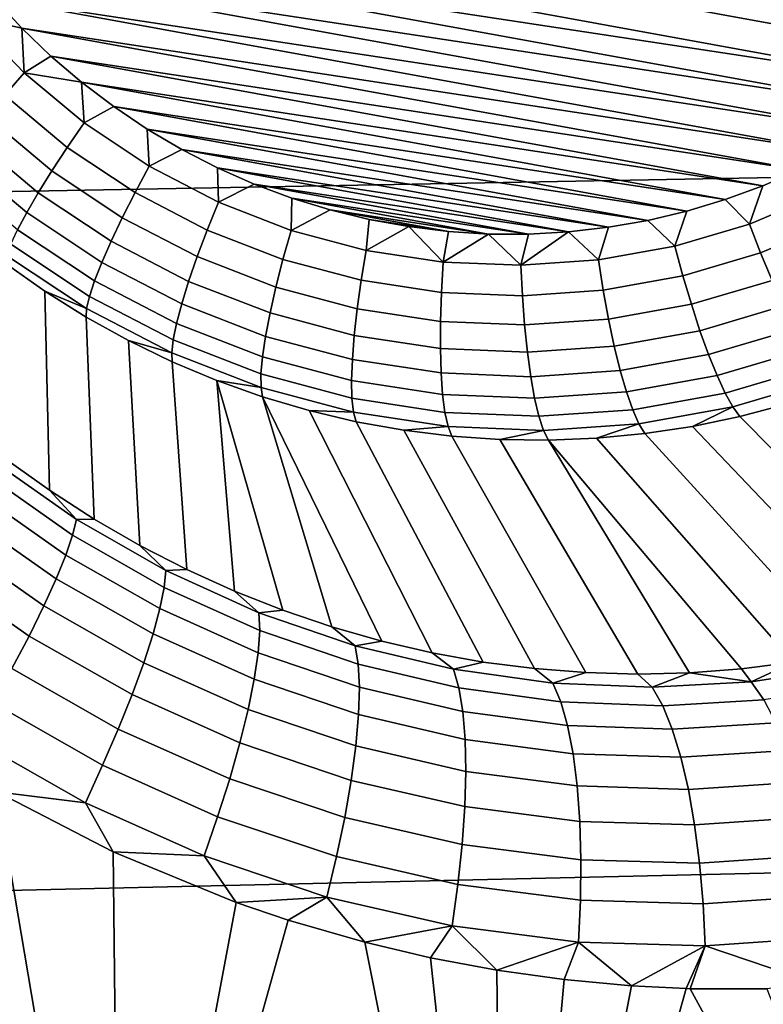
# Model space of a CAD drawing. Header units: metres. Extents: x -240 to 45, y -77 to 27.
# Tile 143 of 256: x -204.18 to -203.489, y -3.321 to -2.407. Entities that reach past the tile are written whole.
import ezdxf

# ---------------------------------------------------------------- set-up
doc = ezdxf.new("R2010")
doc.units = ezdxf.units.M
doc.layers.add('solid_102011X2', color=7, linetype='CONTINUOUS')

msp = doc.modelspace()

# ---------------------------------------------------------------- linework, layer by layer
at = {"layer": 'solid_102011X2'}
for points in [[(-202.955475, -1.897507, 324.235138), (-204.526657, -1.918983, 322.635712), (-204.457138, -2.571356, 322.579468), (-202.887222, -2.542579, 324.179077)], [(-203.273666, -2.417851, 267.895874), (-204.304825, -2.229887, 268.057739), (-204.319458, -2.195206, 268.059631), (-203.248138, -2.390492, 267.891449)], [(-203.30069, -2.443622, 267.900513), (-204.288239, -2.263649, 268.055542), (-204.304825, -2.229887, 268.057739), (-203.273666, -2.417851, 267.895874)], [(-203.329163, -2.467765, 267.905365), (-204.269775, -2.296336, 268.05304), (-204.288239, -2.263649, 268.055542), (-203.30069, -2.443622, 267.900513)], [(-203.329163, -2.467765, 267.905365), (-204.249435, -2.327895, 268.050201), (-204.269775, -2.296336, 268.05304)], [(-203.358978, -2.490191, 267.910431), (-204.227325, -2.358217, 268.047089), (-204.249435, -2.327895, 268.050201)], [(-203.329163, -2.467765, 267.905365), (-203.358978, -2.490191, 267.910431), (-204.249435, -2.327895, 268.050201)], [(-203.39006, -2.510827, 267.915649), (-204.203506, -2.387196, 268.043671), (-204.227325, -2.358217, 268.047089)], [(-203.358978, -2.490191, 267.910431), (-203.39006, -2.510827, 267.915649), (-204.227325, -2.358217, 268.047089)], [(-204.226456, -2.403914, 268.049652), (-204.203506, -2.387196, 268.043671), (-204.178024, -2.414752, 268.039978)], [(-203.422318, -2.529609, 267.921021), (-204.178024, -2.414752, 268.039978), (-204.203506, -2.387196, 268.043671)], [(-203.39006, -2.510827, 267.915649), (-203.422318, -2.529609, 267.921021), (-204.203506, -2.387196, 268.043671)], [(-204.19397, -2.477117, 268.051788), (-204.246567, -2.422512, 268.059448), (-204.226456, -2.403914, 268.049652), (-204.17598, -2.456314, 268.042297)], [(-204.17598, -2.456314, 268.042297), (-204.226456, -2.403914, 268.049652), (-204.178024, -2.414752, 268.039978)], [(-203.455582, -2.546446, 267.926544), (-204.151031, -2.440747, 268.036011), (-204.178024, -2.414752, 268.039978)], [(-204.17598, -2.456314, 268.042297), (-204.178024, -2.414752, 268.039978), (-204.151031, -2.440747, 268.036011)], [(-203.422318, -2.529609, 267.921021), (-203.455582, -2.546446, 267.926544), (-204.178024, -2.414752, 268.039978)], [(-204.17598, -2.456314, 268.042297), (-204.151031, -2.440747, 268.036011), (-204.122559, -2.465129, 268.031799)], [(-203.489792, -2.5613, 267.93219), (-204.122559, -2.465129, 268.031799), (-204.151031, -2.440747, 268.036011)], [(-203.455582, -2.546446, 267.926544), (-203.489792, -2.5613, 267.93219), (-204.151031, -2.440747, 268.036011)], [(-204.135864, -2.525656, 268.043152), (-204.19397, -2.477117, 268.051788), (-204.17598, -2.456314, 268.042297), (-204.120224, -2.502894, 268.034027)], [(-204.120224, -2.502894, 268.034027), (-204.17598, -2.456314, 268.042297), (-204.122559, -2.465129, 268.031799)], [(-203.52475, -2.574094, 267.937958), (-204.092773, -2.487764, 268.027344), (-204.122559, -2.465129, 268.031799)], [(-204.120224, -2.502894, 268.034027), (-204.122559, -2.465129, 268.031799), (-204.092773, -2.487764, 268.027344)], [(-203.489792, -2.5613, 267.93219), (-203.52475, -2.574094, 267.937958), (-204.122559, -2.465129, 268.031799)], [(-204.150162, -2.547392, 268.056183), (-204.21051, -2.496977, 268.065125), (-204.19397, -2.477117, 268.051788), (-204.135864, -2.525656, 268.043152)], [(-204.05983, -2.543108, 268.024933), (-204.120224, -2.502894, 268.034027), (-204.092773, -2.487764, 268.027344), (-204.061707, -2.508627, 268.022675)], [(-203.56044, -2.584812, 267.943787), (-204.061707, -2.508627, 268.022675), (-204.092773, -2.487764, 268.027344)], [(-203.52475, -2.574094, 267.937958), (-203.56044, -2.584812, 267.943787), (-204.092773, -2.487764, 268.027344)], [(-204.162811, -2.567642, 268.072815), (-204.22525, -2.515474, 268.082062), (-204.21051, -2.496977, 268.065125), (-204.150162, -2.547392, 268.056183)], [(-204.072937, -2.567561, 268.033691), (-204.135864, -2.525656, 268.043152), (-204.120224, -2.502894, 268.034027), (-204.05983, -2.543108, 268.024933)], [(-203.596634, -2.593392, 267.949646), (-204.029541, -2.527598, 268.017792), (-204.061707, -2.508627, 268.022675)], [(-204.05983, -2.543108, 268.024933), (-204.061707, -2.508627, 268.022675), (-204.029541, -2.527598, 268.017792)], [(-203.56044, -2.584812, 267.943787), (-203.596634, -2.593392, 267.949646), (-204.061707, -2.508627, 268.022675)], [(-204.173538, -2.585979, 268.092682), (-204.2379, -2.532218, 268.102234), (-204.22525, -2.515474, 268.082062), (-204.162811, -2.567642, 268.072815)], [(-204.182129, -2.602013, 268.115387), (-204.248154, -2.546853, 268.125183), (-204.2379, -2.532218, 268.102234), (-204.173538, -2.585979, 268.092682)], [(-204.084808, -2.590917, 268.046326), (-204.150162, -2.547392, 268.056183), (-204.135864, -2.525656, 268.043152), (-204.072937, -2.567561, 268.033691)], [(-203.995514, -2.576484, 268.015106), (-204.05983, -2.543108, 268.024933), (-204.029541, -2.527598, 268.017792), (-203.996307, -2.544663, 268.012726)], [(-203.633301, -2.599831, 267.955597), (-203.996307, -2.544663, 268.012726), (-204.029541, -2.527598, 268.017792)], [(-203.596634, -2.593392, 267.949646), (-203.633301, -2.599831, 267.955597), (-204.029541, -2.527598, 268.017792)], [(-202.887222, -2.542579, 324.179077), (-204.457138, -2.571356, 322.579468), (-204.367477, -3.219734, 322.506958), (-202.79921, -3.183701, 324.106812)], [(-204.095169, -2.612681, 268.062622), (-204.162811, -2.567642, 268.072815), (-204.150162, -2.547392, 268.056183), (-204.084808, -2.590917, 268.046326)], [(-204.00592, -2.602341, 268.023468), (-204.072937, -2.567561, 268.033691), (-204.05983, -2.543108, 268.024933), (-203.995514, -2.576484, 268.015106)], [(-203.670258, -2.604088, 267.961517), (-203.962173, -2.559721, 268.007477), (-203.996307, -2.544663, 268.012726)], [(-203.995514, -2.576484, 268.015106), (-203.996307, -2.544663, 268.012726), (-203.962173, -2.559721, 268.007477)], [(-203.633301, -2.599831, 267.955597), (-203.670258, -2.604088, 267.961517), (-203.996307, -2.544663, 268.012726)], [(-203.435532, -2.568853, 267.925751), (-203.502197, -2.596827, 267.936768), (-203.489792, -2.5613, 267.93219), (-203.455582, -2.546446, 267.926544)], [(-203.928024, -2.60263, 268.0047), (-203.995514, -2.576484, 268.015106), (-203.962173, -2.559721, 268.007477), (-203.927216, -2.572759, 268.002075)], [(-203.707428, -2.606163, 267.967468), (-203.927216, -2.572759, 268.002075), (-203.962173, -2.559721, 268.007477)], [(-203.670258, -2.604088, 267.961517), (-203.707428, -2.606163, 267.967468), (-203.962173, -2.559721, 268.007477)], [(-204.103836, -2.632392, 268.082184), (-204.173538, -2.585979, 268.092682), (-204.162811, -2.567642, 268.072815), (-204.095169, -2.612681, 268.062622)], [(-204.015182, -2.627041, 268.035706), (-204.084808, -2.590917, 268.046326), (-204.072937, -2.567561, 268.033691), (-204.00592, -2.602341, 268.023468)], [(-203.502197, -2.596827, 267.936768), (-203.52475, -2.574094, 267.937958), (-203.489792, -2.5613, 267.93219)], [(-203.422379, -2.594389, 267.930359), (-203.491837, -2.62354, 267.941803), (-203.502197, -2.596827, 267.936768), (-203.435532, -2.568853, 267.925751)], [(-203.935593, -2.629588, 268.012604), (-204.00592, -2.602341, 268.023468), (-203.995514, -2.576484, 268.015106), (-203.928024, -2.60263, 268.0047)], [(-203.928024, -2.60263, 268.0047), (-203.927216, -2.572759, 268.002075), (-203.891602, -2.583701, 267.996552)], [(-203.744629, -2.606037, 267.973419), (-203.891602, -2.583701, 267.996552), (-203.927216, -2.572759, 268.002075)], [(-203.707428, -2.606163, 267.967468), (-203.744629, -2.606037, 267.973419), (-203.927216, -2.572759, 268.002075)], [(-203.502197, -2.596827, 267.936768), (-203.571472, -2.617334, 267.948059), (-203.56044, -2.584812, 267.943787), (-203.52475, -2.574094, 267.937958)], [(-204.110611, -2.649633, 268.104614), (-204.182129, -2.602013, 268.115387), (-204.173538, -2.585979, 268.092682), (-204.103836, -2.632392, 268.082184)], [(-203.858154, -2.621241, 267.993805), (-203.928024, -2.60263, 268.0047), (-203.891602, -2.583701, 267.996552), (-203.855392, -2.592535, 267.990875)], [(-203.781784, -2.603719, 267.979309), (-203.855392, -2.592535, 267.990875), (-203.891602, -2.583701, 267.996552)], [(-203.744629, -2.606037, 267.973419), (-203.781784, -2.603719, 267.979309), (-203.891602, -2.583701, 267.996552)], [(-203.571472, -2.617334, 267.948059), (-203.596634, -2.593392, 267.949646), (-203.56044, -2.584812, 267.943787)], [(-204.023148, -2.65006, 268.051636), (-204.095169, -2.612681, 268.062622), (-204.084808, -2.590917, 268.046326), (-204.015182, -2.627041, 268.035706)], [(-203.858154, -2.621241, 267.993805), (-203.855392, -2.592535, 267.990875), (-203.818741, -2.599211, 267.985138)], [(-203.781784, -2.603719, 267.979309), (-203.818741, -2.599211, 267.985138), (-203.855392, -2.592535, 267.990875)], [(-203.571472, -2.617334, 267.948059), (-203.642532, -2.630133, 267.959564), (-203.633301, -2.599831, 267.955597), (-203.596634, -2.593392, 267.949646)], [(-203.491837, -2.62354, 267.941803), (-203.564026, -2.64491, 267.953583), (-203.571472, -2.617334, 267.948059), (-203.502197, -2.596827, 267.936768)], [(-203.409088, -2.618782, 267.939026), (-203.481247, -2.64906, 267.950897), (-203.491837, -2.62354, 267.941803), (-203.422379, -2.594389, 267.930359)], [(-204.115356, -2.664041, 268.129456), (-204.188385, -2.615406, 268.140442), (-204.182129, -2.602013, 268.115387), (-204.110611, -2.649633, 268.104614)], [(-203.942139, -2.65534, 268.024445), (-204.015182, -2.627041, 268.035706), (-204.00592, -2.602341, 268.023468), (-203.935593, -2.629588, 268.012604)], [(-203.862778, -2.648981, 268.001251), (-203.935593, -2.629588, 268.012604), (-203.928024, -2.60263, 268.0047), (-203.858154, -2.621241, 267.993805)], [(-203.786728, -2.632098, 267.982574), (-203.858154, -2.621241, 267.993805), (-203.818741, -2.599211, 267.985138)], [(-203.786728, -2.632098, 267.982574), (-203.818741, -2.599211, 267.985138), (-203.781784, -2.603719, 267.979309)], [(-203.786728, -2.632098, 267.982574), (-203.781784, -2.603719, 267.979309), (-203.744629, -2.606037, 267.973419)], [(-203.714569, -2.635073, 267.9711), (-203.707428, -2.606163, 267.967468), (-203.670258, -2.604088, 267.961517)], [(-203.642532, -2.630133, 267.959564), (-203.714569, -2.635073, 267.9711), (-203.670258, -2.604088, 267.961517)], [(-203.642532, -2.630133, 267.959564), (-203.670258, -2.604088, 267.961517), (-203.633301, -2.599831, 267.955597)], [(-204.029602, -2.670913, 268.070862), (-204.103836, -2.632392, 268.082184), (-204.095169, -2.612681, 268.062622), (-204.023148, -2.65006, 268.051636)], [(-203.714569, -2.635073, 267.9711), (-203.786728, -2.632098, 267.982574), (-203.744629, -2.606037, 267.973419)], [(-203.714569, -2.635073, 267.9711), (-203.744629, -2.606037, 267.973419), (-203.707428, -2.606163, 267.967468)], [(-204.11795, -2.675309, 268.156128), (-204.1922, -2.625874, 268.167328), (-204.188385, -2.615406, 268.140442), (-204.115356, -2.664041, 268.129456)], [(-203.788345, -2.660295, 267.989532), (-203.862778, -2.648981, 268.001251), (-203.858154, -2.621241, 267.993805), (-203.786728, -2.632098, 267.982574)], [(-203.564026, -2.64491, 267.953583), (-203.638077, -2.658247, 267.965576), (-203.642532, -2.630133, 267.959564), (-203.571472, -2.617334, 267.948059)], [(-203.481247, -2.64906, 267.950897), (-203.556213, -2.671255, 267.963165), (-203.564026, -2.64491, 267.953583), (-203.491837, -2.62354, 267.941803)], [(-204.1922, -2.625874, 268.167328), (-204.11795, -2.675309, 268.156128), (-204.156586, -2.659219, 268.18988), (-204.193451, -2.633189, 268.195404)], [(-204.15242, -2.844056, 269.10202), (-204.192871, -2.815228, 269.107819), (-204.193451, -2.633189, 268.195404), (-204.156586, -2.659219, 268.18988)], [(-204.034454, -2.689157, 268.092987), (-204.110611, -2.649633, 268.104614), (-204.103836, -2.632392, 268.082184), (-204.029602, -2.670913, 268.070862)], [(-203.947556, -2.679344, 268.039978), (-204.023148, -2.65006, 268.051636), (-204.015182, -2.627041, 268.035706), (-203.942139, -2.65534, 268.024445)], [(-203.866516, -2.675484, 268.012665), (-203.942139, -2.65534, 268.024445), (-203.935593, -2.629588, 268.012604), (-203.862778, -2.648981, 268.001251)], [(-203.71315, -2.663395, 267.9776), (-203.788345, -2.660295, 267.989532), (-203.786728, -2.632098, 267.982574), (-203.714569, -2.635073, 267.9711)], [(-203.638077, -2.658247, 267.965576), (-203.71315, -2.663395, 267.9776), (-203.714569, -2.635073, 267.9711), (-203.642532, -2.630133, 267.959564)], [(-204.037567, -2.704406, 268.117584), (-204.115356, -2.664041, 268.129456), (-204.110611, -2.649633, 268.104614), (-204.034454, -2.689157, 268.092987)], [(-203.951721, -2.70109, 268.058838), (-204.029602, -2.670913, 268.070862), (-204.023148, -2.65006, 268.051636), (-203.947556, -2.679344, 268.039978)], [(-203.7892, -2.687234, 268.000488), (-203.866516, -2.675484, 268.012665), (-203.862778, -2.648981, 268.001251), (-203.788345, -2.660295, 267.989532)], [(-203.556213, -2.671255, 267.963165), (-203.633133, -2.685108, 267.975586), (-203.638077, -2.658247, 267.965576), (-203.564026, -2.64491, 267.953583)], [(-203.470627, -2.672845, 267.963867), (-203.548218, -2.695812, 267.976532), (-203.556213, -2.671255, 267.963165), (-203.481247, -2.64906, 267.950897)], [(-204.15242, -2.844056, 269.10202), (-204.156586, -2.659219, 268.18988), (-204.118362, -2.683192, 268.184113), (-204.110886, -2.870739, 269.095428)], [(-204.11795, -2.675309, 268.156128), (-204.118362, -2.683192, 268.184113), (-204.156586, -2.659219, 268.18988)], [(-203.869308, -2.700187, 268.027771), (-203.947556, -2.679344, 268.039978), (-203.942139, -2.65534, 268.024445), (-203.866516, -2.675484, 268.012665)], [(-203.711105, -2.690455, 267.988098), (-203.7892, -2.687234, 268.000488), (-203.788345, -2.660295, 267.989532), (-203.71315, -2.663395, 267.9776)], [(-203.633133, -2.685108, 267.975586), (-203.711105, -2.690455, 267.988098), (-203.71315, -2.663395, 267.9776), (-203.638077, -2.658247, 267.965576)], [(-204.038895, -2.716338, 268.144073), (-204.11795, -2.675309, 268.156128), (-204.115356, -2.664041, 268.129456), (-204.037567, -2.704406, 268.117584)], [(-204.11795, -2.675309, 268.156128), (-204.038895, -2.716338, 268.144073), (-204.078934, -2.705039, 268.178101), (-204.118362, -2.683192, 268.184113)], [(-203.954529, -2.720119, 268.080658), (-204.034454, -2.689157, 268.092987), (-204.029602, -2.670913, 268.070862), (-203.951721, -2.70109, 268.058838)], [(-203.789307, -2.712347, 268.015167), (-203.869308, -2.700187, 268.027771), (-203.866516, -2.675484, 268.012665), (-203.7892, -2.687234, 268.000488)], [(-203.548218, -2.695812, 267.976532), (-203.627808, -2.710146, 267.98941), (-203.633133, -2.685108, 267.975586), (-203.556213, -2.671255, 267.963165)], [(-203.460236, -2.694392, 267.980408), (-203.540176, -2.718061, 267.993469), (-203.548218, -2.695812, 267.976532), (-203.470627, -2.672845, 267.963867)], [(-204.110886, -2.870739, 269.095428), (-204.118362, -2.683192, 268.184113), (-204.078934, -2.705039, 268.178101), (-204.068375, -2.895235, 269.088074)], [(-203.871078, -2.72257, 268.046265), (-203.951721, -2.70109, 268.058838), (-203.947556, -2.679344, 268.039978), (-203.869308, -2.700187, 268.027771)], [(-203.708481, -2.715679, 268.00235), (-203.789307, -2.712347, 268.015167), (-203.7892, -2.687234, 268.000488), (-203.711105, -2.690455, 267.988098)], [(-203.627808, -2.710146, 267.98941), (-203.708481, -2.715679, 268.00235), (-203.711105, -2.690455, 267.988098), (-203.633133, -2.685108, 267.975586)], [(-203.955948, -2.736028, 268.10498), (-204.037567, -2.704406, 268.117584), (-204.034454, -2.689157, 268.092987), (-203.954529, -2.720119, 268.080658)], [(-203.540176, -2.718061, 267.993469), (-203.622208, -2.732833, 268.006744), (-203.627808, -2.710146, 267.98941), (-203.548218, -2.695812, 267.976532)], [(-203.450256, -2.713247, 268.000214), (-203.532288, -2.737531, 268.013611), (-203.540176, -2.718061, 267.993469), (-203.460236, -2.694392, 267.980408)], [(-204.068375, -2.895235, 269.088074), (-204.078934, -2.705039, 268.178101), (-204.038391, -2.724694, 268.171906), (-204.024933, -2.917528, 269.079895)], [(-204.038895, -2.716338, 268.144073), (-204.038391, -2.724694, 268.171906), (-204.078934, -2.705039, 268.178101)], [(-203.955917, -2.74848, 268.131287), (-204.038895, -2.716338, 268.144073), (-204.037567, -2.704406, 268.117584), (-203.955948, -2.736028, 268.10498)], [(-203.871796, -2.742158, 268.06778), (-203.954529, -2.720119, 268.080658), (-203.951721, -2.70109, 268.058838), (-203.871078, -2.72257, 268.046265)], [(-203.788635, -2.735101, 268.033295), (-203.871078, -2.72257, 268.046265), (-203.869308, -2.700187, 268.027771), (-203.789307, -2.712347, 268.015167)], [(-203.705353, -2.738535, 268.020081), (-203.788635, -2.735101, 268.033295), (-203.789307, -2.712347, 268.015167), (-203.708481, -2.715679, 268.00235)], [(-203.622208, -2.732833, 268.006744), (-203.705353, -2.738535, 268.020081), (-203.708481, -2.715679, 268.00235), (-203.627808, -2.710146, 267.98941)], [(-203.440933, -2.72901, 268.022797), (-203.524704, -2.753811, 268.036499), (-203.532288, -2.737531, 268.013611), (-203.450256, -2.713247, 268.000214)], [(-204.038895, -2.716338, 268.144073), (-203.955917, -2.74848, 268.131287), (-203.996872, -2.7421, 268.165527), (-204.038391, -2.724694, 268.171906)], [(-204.024933, -2.917528, 269.079895), (-204.038391, -2.724694, 268.171906), (-203.996872, -2.7421, 268.165527), (-203.980682, -2.937584, 269.070953)], [(-203.871445, -2.758536, 268.091797), (-203.955948, -2.736028, 268.10498), (-203.954529, -2.720119, 268.080658), (-203.871796, -2.742158, 268.06778)], [(-203.787201, -2.755014, 268.054443), (-203.871796, -2.742158, 268.06778), (-203.871078, -2.72257, 268.046265), (-203.788635, -2.735101, 268.033295)], [(-203.532288, -2.737531, 268.013611), (-203.616455, -2.752687, 268.027222), (-203.622208, -2.732833, 268.006744), (-203.540176, -2.718061, 267.993469)], [(-203.616455, -2.752687, 268.027222), (-203.701752, -2.758538, 268.040894), (-203.705353, -2.738535, 268.020081), (-203.622208, -2.732833, 268.006744)], [(-203.432434, -2.741346, 268.04776), (-203.517593, -2.766556, 268.061646), (-203.524704, -2.753811, 268.036499), (-203.440933, -2.72901, 268.022797)], [(-203.889984, -2.97091, 269.05072), (-203.935669, -2.955388, 269.061218), (-203.996872, -2.7421, 268.165527), (-203.954468, -2.757205, 268.158966)], [(-203.955917, -2.74848, 268.131287), (-203.954468, -2.757205, 268.158966), (-203.996872, -2.7421, 268.165527)], [(-203.935669, -2.955388, 269.061218), (-203.980682, -2.937584, 269.070953), (-203.996872, -2.7421, 268.165527)], [(-203.870026, -2.771358, 268.117889), (-203.955917, -2.74848, 268.131287), (-203.955948, -2.736028, 268.10498), (-203.871445, -2.758536, 268.091797)], [(-203.785049, -2.771666, 268.078217), (-203.871445, -2.758536, 268.091797), (-203.871796, -2.742158, 268.06778), (-203.787201, -2.755014, 268.054443)], [(-203.701752, -2.758538, 268.040894), (-203.787201, -2.755014, 268.054443), (-203.788635, -2.735101, 268.033295), (-203.705353, -2.738535, 268.020081)], [(-203.524704, -2.753811, 268.036499), (-203.610657, -2.76929, 268.050385), (-203.616455, -2.752687, 268.027222), (-203.532288, -2.737531, 268.013611)], [(-203.517593, -2.766556, 268.061646), (-203.432434, -2.741346, 268.04776), (-203.467697, -2.763921, 268.081482), (-203.511108, -2.775488, 268.088531)], [(-203.955917, -2.74848, 268.131287), (-203.870026, -2.771358, 268.117889), (-203.911346, -2.769967, 268.152252), (-203.954468, -2.757205, 268.158966)], [(-203.796906, -2.995011, 269.027435), (-203.843704, -2.984127, 269.039459), (-203.954468, -2.757205, 268.158966), (-203.911346, -2.769967, 268.152252)], [(-203.843704, -2.984127, 269.039459), (-203.889984, -2.97091, 269.05072), (-203.954468, -2.757205, 268.158966)], [(-203.782211, -2.784705, 268.104065), (-203.870026, -2.771358, 268.117889), (-203.871445, -2.758536, 268.091797), (-203.785049, -2.771666, 268.078217)], [(-203.697784, -2.775265, 268.064362), (-203.785049, -2.771666, 268.078217), (-203.787201, -2.755014, 268.054443), (-203.701752, -2.758538, 268.040894)], [(-203.610657, -2.76929, 268.050385), (-203.697784, -2.775265, 268.064362), (-203.701752, -2.758538, 268.040894), (-203.616455, -2.752687, 268.027222)], [(-203.517593, -2.766556, 268.061646), (-203.604965, -2.782289, 268.075775), (-203.610657, -2.76929, 268.050385), (-203.524704, -2.753811, 268.036499)], [(-203.749649, -3.003534, 269.014679), (-203.796906, -2.995011, 269.027435), (-203.911346, -2.769967, 268.152252), (-203.867599, -2.780347, 268.145416)], [(-203.870026, -2.771358, 268.117889), (-203.867599, -2.780347, 268.145416), (-203.911346, -2.769967, 268.152252)], [(-203.604965, -2.782289, 268.075775), (-203.693512, -2.788363, 268.089966), (-203.697784, -2.775265, 268.064362), (-203.610657, -2.76929, 268.050385)], [(-203.604965, -2.782289, 268.075775), (-203.517593, -2.766556, 268.061646), (-203.555069, -2.784658, 268.095673), (-203.599472, -2.791403, 268.102844)], [(-203.517593, -2.766556, 268.061646), (-203.511108, -2.775488, 268.088531), (-203.555069, -2.784658, 268.095673)], [(-203.27179, -2.953439, 268.854095), (-203.318497, -2.969807, 268.872101), (-203.511108, -2.775488, 268.088531), (-203.467697, -2.763921, 268.081482)], [(-203.870026, -2.771358, 268.117889), (-203.782211, -2.784705, 268.104065), (-203.823364, -2.788314, 268.138489), (-203.867599, -2.780347, 268.145416)], [(-203.693512, -2.788363, 268.089966), (-203.782211, -2.784705, 268.104065), (-203.785049, -2.771666, 268.078217), (-203.697784, -2.775265, 268.064362)], [(-203.318497, -2.969807, 268.872101), (-203.365753, -2.983622, 268.889832), (-203.555069, -2.784658, 268.095673), (-203.511108, -2.775488, 268.088531)], [(-203.702042, -3.009671, 269.00119), (-203.749649, -3.003534, 269.014679), (-203.867599, -2.780347, 268.145416), (-203.823364, -2.788314, 268.138489)], [(-203.782211, -2.784705, 268.104065), (-203.778778, -2.793846, 268.131439), (-203.823364, -2.788314, 268.138489)], [(-203.654144, -3.013396, 268.98703), (-203.702042, -3.009671, 269.00119), (-203.823364, -2.788314, 268.138489), (-203.778778, -2.793846, 268.131439)], [(-203.782211, -2.784705, 268.104065), (-203.693512, -2.788363, 268.089966), (-203.733963, -2.796927, 268.124329), (-203.778778, -2.793846, 268.131439)], [(-203.693512, -2.788363, 268.089966), (-203.689041, -2.797546, 268.117188), (-203.733963, -2.796927, 268.124329)], [(-203.693512, -2.788363, 268.089966), (-203.604965, -2.782289, 268.075775), (-203.64418, -2.795703, 268.110016), (-203.689041, -2.797546, 268.117188)], [(-203.604965, -2.782289, 268.075775), (-203.599472, -2.791403, 268.102844), (-203.64418, -2.795703, 268.110016)], [(-203.365753, -2.983622, 268.889832), (-203.413422, -2.994894, 268.907227), (-203.599472, -2.791403, 268.102844), (-203.555069, -2.784658, 268.095673)], [(-203.606033, -3.014681, 268.972229), (-203.654144, -3.013396, 268.98703), (-203.778778, -2.793846, 268.131439), (-203.733963, -2.796927, 268.124329)], [(-203.5578, -3.013496, 268.956787), (-203.606033, -3.014681, 268.972229), (-203.733963, -2.796927, 268.124329), (-203.689041, -2.797546, 268.117188)], [(-203.461395, -3.00362, 268.924225), (-203.509552, -3.009818, 268.940765), (-203.689041, -2.797546, 268.117188), (-203.64418, -2.795703, 268.110016)], [(-203.509552, -3.009818, 268.940765), (-203.5578, -3.013496, 268.956787), (-203.689041, -2.797546, 268.117188)], [(-203.413422, -2.994894, 268.907227), (-203.461395, -3.00362, 268.924225), (-203.64418, -2.795703, 268.110016), (-203.599472, -2.791403, 268.102844)], [(-204.20607, -2.816031, 269.147461), (-204.127457, -2.871128, 269.135956), (-204.130875, -2.885712, 269.172791), (-204.211288, -2.829344, 269.18457)], [(-204.127457, -2.871128, 269.135956), (-204.20607, -2.816031, 269.147461), (-204.192871, -2.815228, 269.107819), (-204.15242, -2.844056, 269.10202)], [(-204.211288, -2.829344, 269.18457), (-204.130875, -2.885712, 269.172791), (-204.137115, -2.904182, 269.207428), (-204.219635, -2.846331, 269.219543)], [(-204.219635, -2.846331, 269.219543), (-204.137115, -2.904182, 269.207428), (-204.146057, -2.926215, 269.239288), (-204.230942, -2.866692, 269.25174)], [(-204.127457, -2.871128, 269.135956), (-204.15242, -2.844056, 269.10202), (-204.110886, -2.870739, 269.095428)], [(-204.230942, -2.866692, 269.25174), (-204.146057, -2.926215, 269.239288), (-204.157532, -2.951424, 269.267822), (-204.245041, -2.890069, 269.28064)], [(-204.127457, -2.871128, 269.135956), (-204.044464, -2.918508, 269.121521), (-204.045898, -2.93417, 269.15802), (-204.130875, -2.885712, 269.172791)], [(-204.044464, -2.918508, 269.121521), (-204.127457, -2.871128, 269.135956), (-204.110886, -2.870739, 269.095428), (-204.068375, -2.895235, 269.088074)], [(-204.130875, -2.885712, 269.172791), (-204.045898, -2.93417, 269.15802), (-204.049835, -2.953906, 269.192322), (-204.137115, -2.904182, 269.207428)], [(-204.245041, -2.890069, 269.28064), (-204.157532, -2.951424, 269.267822), (-204.171371, -2.979366, 269.29248), (-204.261658, -2.916054, 269.305756)], [(-204.044464, -2.918508, 269.121521), (-204.068375, -2.895235, 269.088074), (-204.024933, -2.917528, 269.079895)], [(-204.137115, -2.904182, 269.207428), (-204.049835, -2.953906, 269.192322), (-204.056183, -2.97737, 269.223785), (-204.146057, -2.926215, 269.239288)], [(-204.261658, -2.916054, 269.305756), (-204.171371, -2.979366, 269.29248), (-204.187302, -3.00955, 269.312866), (-204.280502, -2.944188, 269.326569)], [(-204.044464, -2.918508, 269.121521), (-203.957855, -2.957689, 269.104065), (-203.957169, -2.9742, 269.140228), (-204.045898, -2.93417, 269.15802)], [(-203.957855, -2.957689, 269.104065), (-204.044464, -2.918508, 269.121521), (-204.024933, -2.917528, 269.079895), (-203.980682, -2.937584, 269.070953)], [(-204.146057, -2.926215, 269.239288), (-204.056183, -2.97737, 269.223785), (-204.06485, -3.004148, 269.251862), (-204.157532, -2.951424, 269.267822)], [(-204.045898, -2.93417, 269.15802), (-203.957169, -2.9742, 269.140228), (-203.958633, -2.994946, 269.174103), (-204.049835, -2.953906, 269.192322)], [(-203.957855, -2.957689, 269.104065), (-203.980682, -2.937584, 269.070953), (-203.935669, -2.955388, 269.061218)], [(-204.157532, -2.951424, 269.267822), (-204.06485, -3.004148, 269.251862), (-204.075684, -3.033772, 269.276062), (-204.171371, -2.979366, 269.29248)], [(-204.049835, -2.953906, 269.192322), (-203.958633, -2.994946, 269.174103), (-203.962234, -3.01956, 269.205109), (-204.056183, -2.97737, 269.223785)], [(-203.868484, -2.988342, 269.08374), (-203.957855, -2.957689, 269.104065), (-203.935669, -2.955388, 269.061218), (-203.889984, -2.97091, 269.05072)], [(-203.957855, -2.957689, 269.104065), (-203.868484, -2.988342, 269.08374), (-203.86557, -3.005447, 269.119507), (-203.957169, -2.9742, 269.140228)], [(-203.868484, -2.988342, 269.08374), (-203.889984, -2.97091, 269.05072), (-203.843704, -2.984127, 269.039459)], [(-204.171371, -2.979366, 269.29248), (-204.075684, -3.033772, 269.276062), (-204.08847, -3.06572, 269.295959), (-204.187302, -3.00955, 269.312866)], [(-204.056183, -2.97737, 269.223785), (-203.962234, -3.01956, 269.205109), (-203.967911, -3.047611, 269.232727), (-204.06485, -3.004148, 269.251862)], [(-203.957169, -2.9742, 269.140228), (-203.86557, -3.005447, 269.119507), (-203.864487, -3.026917, 269.152954), (-203.958633, -2.994946, 269.174103)], [(-203.777222, -3.010175, 269.060638), (-203.868484, -2.988342, 269.08374), (-203.843704, -2.984127, 269.039459), (-203.796906, -2.995011, 269.027435)], [(-203.868484, -2.988342, 269.08374), (-203.777222, -3.010175, 269.060638), (-203.772049, -3.027601, 269.095978), (-203.86557, -3.005447, 269.119507)], [(-203.958633, -2.994946, 269.174103), (-203.864487, -3.026917, 269.152954), (-203.865219, -3.052375, 269.183472), (-203.962234, -3.01956, 269.205109)], [(-203.777222, -3.010175, 269.060638), (-203.796906, -2.995011, 269.027435), (-203.749649, -3.003534, 269.014679)], [(-204.06485, -3.004148, 269.251862), (-203.967911, -3.047611, 269.232727), (-203.975555, -3.078605, 269.256409), (-204.075684, -3.033772, 269.276062)], [(-203.86557, -3.005447, 269.119507), (-203.772049, -3.027601, 269.095978), (-203.768341, -3.049493, 269.128967), (-203.864487, -3.026917, 269.152954)], [(-203.684937, -3.023035, 269.034973), (-203.777222, -3.010175, 269.060638), (-203.749649, -3.003534, 269.014679), (-203.702042, -3.009671, 269.00119)], [(-203.500595, -3.021861, 268.977325), (-203.509552, -3.009818, 268.940765), (-203.461395, -3.00362, 268.924225)], [(-203.500595, -3.021861, 268.977325), (-203.461395, -3.00362, 268.924225), (-203.410141, -3.008018, 268.946106)], [(-203.500595, -3.021861, 268.977325), (-203.410141, -3.008018, 268.946106), (-203.396561, -3.0241, 268.979828), (-203.488922, -3.038633, 269.011444)], [(-204.187302, -3.00955, 269.312866), (-204.08847, -3.06572, 269.295959), (-204.103012, -3.099432, 269.311218), (-204.205048, -3.041446, 269.328644)], [(-203.777222, -3.010175, 269.060638), (-203.684937, -3.023035, 269.034973), (-203.677505, -3.040503, 269.069916), (-203.772049, -3.027601, 269.095978)], [(-203.684937, -3.023035, 269.034973), (-203.702042, -3.009671, 269.00119), (-203.654144, -3.013396, 268.98703)], [(-203.592453, -3.026921, 269.00708), (-203.684937, -3.023035, 269.034973), (-203.654144, -3.013396, 268.98703), (-203.606033, -3.014681, 268.972229)], [(-203.592453, -3.026921, 269.00708), (-203.606033, -3.014681, 268.972229), (-203.5578, -3.013496, 268.956787)], [(-203.592453, -3.026921, 269.00708), (-203.5578, -3.013496, 268.956787), (-203.500595, -3.021861, 268.977325)], [(-203.500595, -3.021861, 268.977325), (-203.5578, -3.013496, 268.956787), (-203.509552, -3.009818, 268.940765)], [(-203.962234, -3.01956, 269.205109), (-203.865219, -3.052375, 269.183472), (-203.867783, -3.081373, 269.210541), (-203.967911, -3.047611, 269.232727)], [(-203.684937, -3.023035, 269.034973), (-203.592453, -3.026921, 269.00708), (-203.58284, -3.044165, 269.041595), (-203.677505, -3.040503, 269.069916)], [(-203.592453, -3.026921, 269.00708), (-203.500595, -3.021861, 268.977325), (-203.488922, -3.038633, 269.011444), (-203.58284, -3.044165, 269.041595)], [(-204.075684, -3.033772, 269.276062), (-203.975555, -3.078605, 269.256409), (-203.985031, -3.112, 269.275787), (-204.08847, -3.06572, 269.295959)], [(-203.864487, -3.026917, 269.152954), (-203.768341, -3.049493, 269.128967), (-203.766159, -3.075469, 269.158997), (-203.865219, -3.052375, 269.183472)], [(-203.772049, -3.027601, 269.095978), (-203.677505, -3.040503, 269.069916), (-203.671188, -3.062513, 269.102417), (-203.768341, -3.049493, 269.128967)], [(-204.205048, -3.041446, 269.328644), (-204.103012, -3.099432, 269.311218), (-204.119034, -3.134315, 269.321564), (-204.224304, -3.074494, 269.339478)], [(-203.677505, -3.040503, 269.069916), (-203.58284, -3.044165, 269.041595), (-203.573959, -3.065994, 269.073639), (-203.671188, -3.062513, 269.102417)], [(-203.58284, -3.044165, 269.041595), (-203.488922, -3.038633, 269.011444), (-203.4776, -3.060002, 269.042999), (-203.573959, -3.065994, 269.073639)], [(-203.967911, -3.047611, 269.232727), (-203.867783, -3.081373, 269.210541), (-203.872116, -3.113403, 269.233704), (-203.975555, -3.078605, 269.256409)], [(-203.865219, -3.052375, 269.183472), (-203.766159, -3.075469, 269.158997), (-203.765533, -3.105073, 269.185516), (-203.867783, -3.081373, 269.210541)], [(-203.768341, -3.049493, 269.128967), (-203.671188, -3.062513, 269.102417), (-203.666077, -3.088677, 269.131897), (-203.766159, -3.075469, 269.158997)], [(-203.671188, -3.062513, 269.102417), (-203.573959, -3.065994, 269.073639), (-203.565964, -3.092025, 269.1026), (-203.666077, -3.088677, 269.131897)], [(-203.573959, -3.065994, 269.073639), (-203.4776, -3.060002, 269.042999), (-203.466827, -3.085595, 269.071442), (-203.565964, -3.092025, 269.1026)], [(-204.08847, -3.06572, 269.295959), (-203.985031, -3.112, 269.275787), (-203.996185, -3.147207, 269.290527), (-204.103012, -3.099432, 269.311218)], [(-204.447464, -3.688276, 269.393402), (-204.27832, -3.076566, 269.350311), (-204.201233, -3.124076, 269.338074), (-204.086349, -3.800208, 269.325439)], [(-204.224304, -3.074494, 269.339478), (-204.119034, -3.134315, 269.321564), (-204.201233, -3.124076, 269.338074)], [(-203.975555, -3.078605, 269.256409), (-203.872116, -3.113403, 269.233704), (-203.878143, -3.147901, 269.252533), (-203.985031, -3.112, 269.275787)], [(-203.867783, -3.081373, 269.210541), (-203.765533, -3.105073, 269.185516), (-203.766479, -3.137783, 269.208099), (-203.872116, -3.113403, 269.233704)], [(-203.766159, -3.075469, 269.158997), (-203.666077, -3.088677, 269.131897), (-203.662247, -3.118538, 269.157867), (-203.765533, -3.105073, 269.185516)], [(-203.666077, -3.088677, 269.131897), (-203.565964, -3.092025, 269.1026), (-203.55899, -3.121801, 269.127991), (-203.662247, -3.118538, 269.157867)], [(-203.565964, -3.092025, 269.1026), (-203.466827, -3.085595, 269.071442), (-203.456802, -3.114961, 269.096313), (-203.55899, -3.121801, 269.127991)], [(-204.103012, -3.099432, 269.311218), (-203.996185, -3.147207, 269.290527), (-204.008804, -3.183609, 269.300323), (-204.119034, -3.134315, 269.321564)], [(-203.765533, -3.105073, 269.185516), (-203.662247, -3.118538, 269.157867), (-203.659805, -3.151569, 269.17984), (-203.766479, -3.137783, 269.208099)], [(-203.985031, -3.112, 269.275787), (-203.878143, -3.147901, 269.252533), (-203.885773, -3.184262, 269.266663), (-203.996185, -3.147207, 269.290527)], [(-203.872116, -3.113403, 269.233704), (-203.766479, -3.137783, 269.208099), (-203.768982, -3.173027, 269.226318), (-203.878143, -3.147901, 269.252533)], [(-203.55899, -3.121801, 269.127991), (-203.456802, -3.114961, 269.096313), (-203.447678, -3.147584, 269.117126), (-203.553177, -3.154799, 269.149384)], [(-204.201233, -3.124076, 269.338074), (-204.093185, -3.17994, 269.318848), (-204.086349, -3.800208, 269.325439)], [(-204.119034, -3.134315, 269.321564), (-204.093185, -3.17994, 269.318848), (-204.201233, -3.124076, 269.338074)], [(-203.662247, -3.118538, 269.157867), (-203.55899, -3.121801, 269.127991), (-203.553177, -3.154799, 269.149384), (-203.659805, -3.151569, 269.17984)], [(-204.119034, -3.134315, 269.321564), (-204.008804, -3.183609, 269.300323), (-204.093185, -3.17994, 269.318848)], [(-203.766479, -3.137783, 269.208099), (-203.659805, -3.151569, 269.17984), (-203.658752, -3.187192, 269.197479), (-203.768982, -3.173027, 269.226318)], [(-203.996185, -3.147207, 269.290527), (-203.885773, -3.184262, 269.266663), (-203.894867, -3.221848, 269.275909), (-204.008804, -3.183609, 269.300323)], [(-203.878143, -3.147901, 269.252533), (-203.768982, -3.173027, 269.226318), (-203.77301, -3.210183, 269.239868), (-203.885773, -3.184262, 269.266663)], [(-203.659805, -3.151569, 269.17984), (-203.553177, -3.154799, 269.149384), (-203.548584, -3.19044, 269.166412), (-203.658752, -3.187192, 269.197479)], [(-203.553177, -3.154799, 269.149384), (-203.447678, -3.147584, 269.117126), (-203.439621, -3.182893, 269.133514), (-203.548584, -3.19044, 269.166412)], [(-204.093185, -3.17994, 269.318848), (-203.978897, -3.226867, 269.296082), (-204.086349, -3.800208, 269.325439)], [(-204.008804, -3.183609, 269.300323), (-203.978897, -3.226867, 269.296082), (-204.093185, -3.17994, 269.318848)], [(-203.768982, -3.173027, 269.226318), (-203.658752, -3.187192, 269.197479), (-203.659134, -3.22478, 269.210419), (-203.77301, -3.210183, 269.239868)], [(-202.79921, -3.183701, 324.106812), (-204.367477, -3.219734, 322.506958), (-204.257843, -3.863108, 322.418274), (-202.691574, -3.819874, 324.018433)], [(-204.008804, -3.183609, 269.300323), (-203.894867, -3.221848, 269.275909), (-203.978897, -3.226867, 269.296082)], [(-203.885773, -3.184262, 269.266663), (-203.77301, -3.210183, 269.239868), (-203.778473, -3.248601, 269.248535), (-203.894867, -3.221848, 269.275909)], [(-203.658752, -3.187192, 269.197479), (-203.548584, -3.19044, 269.166412), (-203.545334, -3.228097, 269.178741), (-203.659134, -3.22478, 269.210419)], [(-203.548584, -3.19044, 269.166412), (-203.439621, -3.182893, 269.133514), (-203.4328, -3.220266, 269.145233), (-203.545334, -3.228097, 269.178741)], [(-203.77301, -3.210183, 269.239868), (-203.659134, -3.22478, 269.210419), (-203.660934, -3.263674, 269.218475), (-203.778473, -3.248601, 269.248535)], [(-203.978897, -3.226867, 269.296082), (-203.930588, -3.24326, 269.285736), (-204.086349, -3.800208, 269.325439)], [(-203.894867, -3.221848, 269.275909), (-203.930588, -3.24326, 269.285736), (-203.978897, -3.226867, 269.296082)], [(-203.894867, -3.221848, 269.275909), (-203.859589, -3.263799, 269.269806), (-203.930588, -3.24326, 269.285736)], [(-203.894867, -3.221848, 269.275909), (-203.778473, -3.248601, 269.248535), (-203.859589, -3.263799, 269.269806)], [(-203.659134, -3.22478, 269.210419), (-203.545334, -3.228097, 269.178741), (-203.543472, -3.26711, 269.186157), (-203.660934, -3.263674, 269.218475)], [(-203.545334, -3.228097, 269.178741), (-203.4328, -3.220266, 269.145233), (-203.427307, -3.259047, 269.152069), (-203.543472, -3.26711, 269.186157)], [(-204.086349, -3.800208, 269.325439), (-203.930588, -3.24326, 269.285736), (-203.859589, -3.263799, 269.269806), (-203.730057, -3.912764, 269.236633)], [(-203.778473, -3.248601, 269.248535), (-203.798492, -3.278216, 269.255371), (-203.859589, -3.263799, 269.269806)], [(-203.778473, -3.248601, 269.248535), (-203.736725, -3.289788, 269.240173), (-203.798492, -3.278216, 269.255371)], [(-203.778473, -3.248601, 269.248535), (-203.660934, -3.263674, 269.218475), (-203.736725, -3.289788, 269.240173)], [(-203.859589, -3.263799, 269.269806), (-203.798492, -3.278216, 269.255371), (-203.730057, -3.912764, 269.236633)], [(-203.660934, -3.263674, 269.218475), (-203.674438, -3.298488, 269.224213), (-203.736725, -3.289788, 269.240173)], [(-203.660934, -3.263674, 269.218475), (-203.611771, -3.304262, 269.20755), (-203.674438, -3.298488, 269.224213)], [(-203.660934, -3.263674, 269.218475), (-203.543472, -3.26711, 269.186157), (-203.611771, -3.304262, 269.20755)], [(-203.543472, -3.26711, 269.186157), (-203.427307, -3.259047, 269.152069), (-203.443558, -3.300787, 269.159882)], [(-203.543472, -3.26711, 269.186157), (-203.561035, -3.30677, 269.193604), (-203.611771, -3.304262, 269.20755)], [(-203.543472, -3.26711, 269.186157), (-203.557449, -3.306874, 269.192596), (-203.561035, -3.30677, 269.193604)], [(-203.543472, -3.26711, 269.186157), (-203.443558, -3.300787, 269.159882), (-203.486145, -3.306898, 269.172333), (-203.557449, -3.306874, 269.192596)], [(-203.798492, -3.278216, 269.255371), (-203.736725, -3.289788, 269.240173), (-203.730057, -3.912764, 269.236633)], [(-203.736725, -3.289788, 269.240173), (-203.674438, -3.298488, 269.224213), (-203.730057, -3.912764, 269.236633)], [(-203.674438, -3.298488, 269.224213), (-203.611771, -3.304262, 269.20755), (-203.730057, -3.912764, 269.236633)], [(-203.611771, -3.304262, 269.20755), (-203.561035, -3.30677, 269.193604), (-203.730057, -3.912764, 269.236633)], [(-203.730057, -3.912764, 269.236633), (-203.561035, -3.30677, 269.193604), (-203.557449, -3.306874, 269.192596), (-203.304718, -3.770313, 269.108276)], [(-203.557449, -3.306874, 269.192596), (-203.486145, -3.306898, 269.172333), (-203.304718, -3.770313, 269.108276)]]:
    msp.add_3dface(points, dxfattribs=at)

doc.saveas('drawing.dxf')
